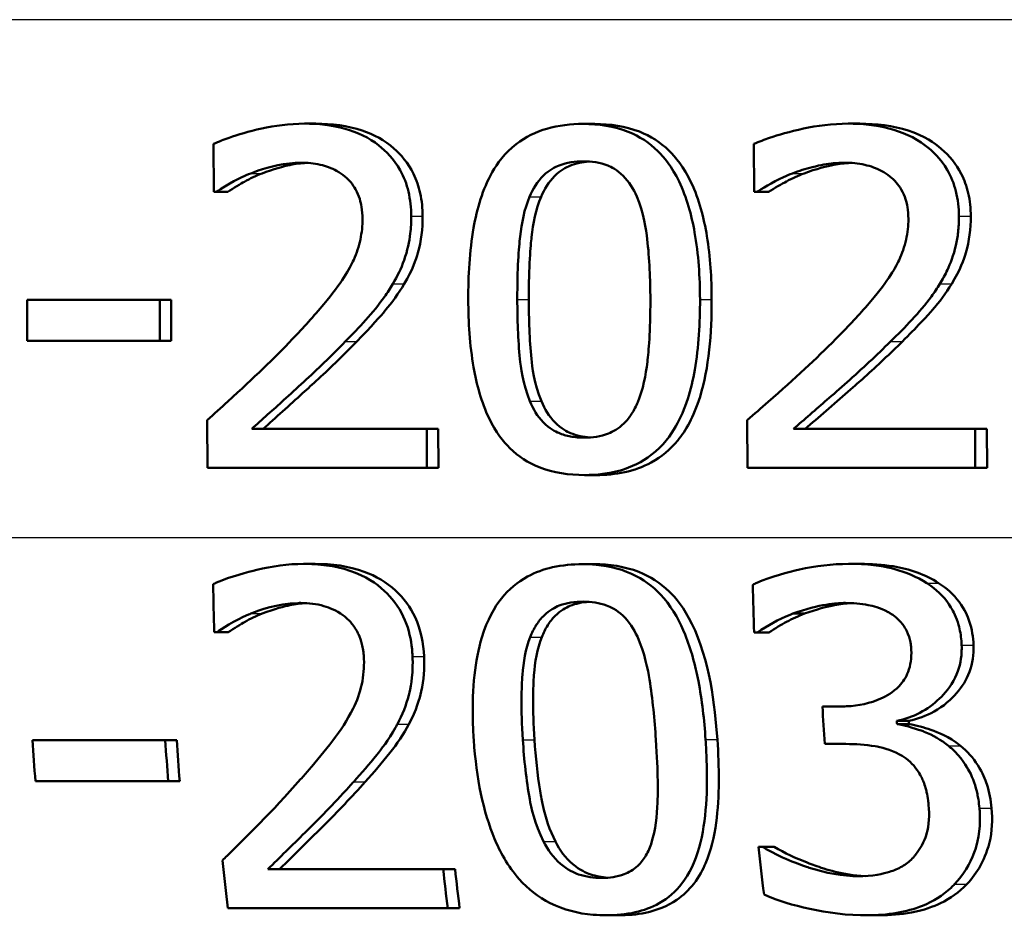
# Model space of a CAD drawing. Header units: millimetres. Extents: x 100 to 2000, y 93 to 2870.
# Tile 14 of 32: x 644.72 to 652.02, y 1529.69 to 1536.33. Entities that reach past the tile are written whole.
import ezdxf

# ---------------------------------------------------------------- set-up
doc = ezdxf.new("R2010")
doc.units = ezdxf.units.MM
doc.header["$LTSCALE"] = 10
doc.layers.add('Visible Edges(ISO)', color=7, linetype='Continuous', lineweight=50)
doc.layers.add('Visible Tangent Edges(ISO)', color=7, linetype='Continuous', lineweight=25)

msp = doc.modelspace()

# ---------------------------------------------------------------- linework, layer by layer
at = {"layer": 'Visible Edges(ISO)'}
for p, q in [((646.8311, 1535.5637), (646.9155, 1535.5637)), ((648.8988, 1535.5617), (648.9845, 1535.5617)), ((650.8636, 1535.5637), (650.9509, 1535.5637)), ((646.1579, 1535.4138), (646.1592, 1535.0572)), ((650.1657, 1535.4138), (650.167, 1535.0572)), ((646.1783, 1535.0572), (646.1592, 1535.0572)), ((646.1783, 1535.0572), (646.2623, 1535.0572)), ((650.1869, 1535.0572), (650.167, 1535.0572)), ((650.1869, 1535.0572), (650.2736, 1535.0572)), ((644.7741, 1534.257), (645.759, 1534.257)), ((644.7741, 1534.257), (644.7752, 1533.9531)), ((645.7601, 1533.9531), (645.759, 1534.257)), ((645.759, 1534.257), (645.8427, 1534.257)), ((645.8427, 1534.257), (645.8438, 1533.9531)), ((645.7601, 1533.9531), (644.7752, 1533.9531)), ((645.7601, 1533.9531), (645.8438, 1533.9531)), ((646.1101, 1533.3655), (646.1114, 1533.011)), ((650.1161, 1533.3655), (650.1175, 1533.011)), ((646.4402, 1533.3007), (647.7391, 1533.3007)), ((647.7402, 1533.011), (647.7391, 1533.3007)), ((647.7391, 1533.3007), (647.8241, 1533.3007)), ((647.8241, 1533.3007), (647.8251, 1533.011)), ((650.4583, 1533.3007), (651.8055, 1533.3007)), ((651.8066, 1533.011), (651.8055, 1533.3007)), ((651.8055, 1533.3007), (651.8936, 1533.3007)), ((651.8936, 1533.3007), (651.8947, 1533.011)), ((647.7402, 1533.011), (646.1114, 1533.011)), ((647.7402, 1533.011), (647.8251, 1533.011)), ((651.8066, 1533.011), (650.1175, 1533.011)), ((651.8066, 1533.011), (651.8947, 1533.011)), ((648.9085, 1532.9583), (648.9943, 1532.9583)), ((646.8256, 1532.2995), (646.91, 1532.2995)), ((648.8932, 1532.2975), (648.979, 1532.2975)), ((650.8668, 1532.2995), (650.9541, 1532.2995)), ((650.4536, 1531.9308), (650.5407, 1531.9308)), ((646.1822, 1531.793), (646.1631, 1531.793)), ((646.1822, 1531.793), (646.2665, 1531.793)), ((650.1887, 1531.791), (650.1666, 1531.791)), ((650.1887, 1531.791), (650.2756, 1531.791)), ((650.6731, 1531.242), (650.795, 1531.242)), ((651.2254, 1531.1366), (651.3139, 1531.1366)), ((651.227, 1531.1123), (651.3155, 1531.1123)), ((644.8141, 1530.9928), (645.7992, 1530.9928)), ((645.7992, 1530.9928), (645.884, 1530.9928)), ((650.8459, 1530.9644), (650.6908, 1530.9644)), ((645.8212, 1530.6889), (644.836, 1530.6889)), ((645.8212, 1530.6889), (645.9065, 1530.6889)), ((650.2002, 1530.2027), (650.2267, 1530.2027)), ((650.2267, 1530.2027), (650.3159, 1530.2027)), ((646.5604, 1530.0366), (647.8605, 1530.0366)), ((647.8605, 1530.0366), (647.9483, 1530.0366)), ((647.8941, 1529.7468), (646.2636, 1529.7468)), ((647.8941, 1529.7468), (647.9827, 1529.7468)), ((649.0703, 1529.6942), (649.1599, 1529.6942)), ((651.0049, 1529.6942), (651.0961, 1529.6942))]:
    msp.add_line(p, q, dxfattribs=at)
for points, knots in [([(646.8311, 1535.5637), (646.6072, 1535.5637), (646.3962, 1535.5012), (646.2352, 1535.4463), (646.1947, 1535.431), (646.1579, 1535.4138)], [-0.05127185, -0.05127185, -0.05127185, -0.05127185, -0.01224463, -0.01224463, 0, 0, 0, 0]), ([(647.6234, 1534.8769), (647.6231, 1534.9385), (647.6169, 1535.0001), (647.5893, 1535.1155), (647.5693, 1535.1684), (647.4953, 1535.3014), (647.4357, 1535.3608), (647.309, 1535.4603), (647.2238, 1535.5004), (647.0349, 1535.5533), (646.9321, 1535.5637), (646.8311, 1535.5637)], [-0.1034251, -0.1034251, -0.1034251, -0.1034251, -0.090608, -0.090608, -0.0787607, -0.0787607, -0.0589395, -0.0589395, -0.0304035, -0.0304035, 0, 0, 0, 0]), ([(646.9155, 1535.5637), (647.0318, 1535.5637), (647.1505, 1535.55), (647.3472, 1535.483), (647.4263, 1535.4398), (647.5469, 1535.3341), (647.6003, 1535.273), (647.6629, 1535.1457), (647.6793, 1535.0975), (647.7026, 1534.9916), (647.708, 1534.9342), (647.7082, 1534.8769)], [0, 0, 0, 0, 0.0349888, 0.0349888, 0.0624136, 0.0624136, 0.0830924, 0.0830924, 0.0947598, 0.0947598, 0.107839, 0.107839, 0.107839, 0.107839]), ([(648.8988, 1535.5617), (648.8079, 1535.5617), (648.7165, 1535.5517), (648.5468, 1535.5023), (648.4706, 1535.4652), (648.316, 1535.3458), (648.2606, 1535.2681), (648.1527, 1535.079), (648.111, 1534.9316), (648.0555, 1534.6186), (648.0458, 1534.4335), (648.0464, 1534.259)], [-0.1533658, -0.1533658, -0.1533658, -0.1533658, -0.1349126, -0.1349126, -0.117459, -0.117459, -0.0952159, -0.0952159, -0.0523708, -0.0523708, 0, 0, 0, 0]), ([(649.7653, 1534.261), (649.7647, 1534.4248), (649.7541, 1534.5957), (649.7026, 1534.8855), (649.6667, 1535.0165), (649.5566, 1535.2449), (649.4988, 1535.3147), (649.3893, 1535.4225), (649.3161, 1535.4698), (649.1275, 1535.5455), (649.0129, 1535.5617), (648.8988, 1535.5617)], [-0.1267582, -0.1267582, -0.1267582, -0.1267582, -0.1008969, -0.1008969, -0.0803252, -0.0803252, -0.0609455, -0.0609455, -0.0342693, -0.0342693, 0, 0, 0, 0]), ([(648.9845, 1535.5617), (649.0973, 1535.5617), (649.2104, 1535.5459), (649.398, 1535.4721), (649.4715, 1535.4254), (649.5836, 1535.3168), (649.6447, 1535.2436), (649.7586, 1535.0021), (649.7944, 1534.864), (649.8416, 1534.5764), (649.8511, 1534.4158), (649.8517, 1534.261)], [0, 0, 0, 0, 0.0338468, 0.0338468, 0.0604584, 0.0604584, 0.0806621, 0.0806621, 0.1018296, 0.1018296, 0.1258601, 0.1258601, 0.1258601, 0.1258601]), ([(650.8636, 1535.5637), (650.6293, 1535.5637), (650.4087, 1535.5002), (650.243, 1535.4453), (650.2026, 1535.4304), (650.1657, 1535.4138)], [-0.05247142, -0.05247142, -0.05247142, -0.05247142, -0.0121494, -0.0121494, 0, 0, 0, 0]), ([(651.6854, 1534.8769), (651.6852, 1534.9393), (651.6786, 1535.0016), (651.6492, 1535.1183), (651.6279, 1535.1717), (651.5503, 1535.3041), (651.4886, 1535.3627), (651.355, 1535.4631), (651.2639, 1535.5033), (651.0685, 1535.5539), (650.9652, 1535.5637), (650.8636, 1535.5637)], [-0.1058257, -0.1058257, -0.1058257, -0.1058257, -0.092733, -0.092733, -0.0805766, -0.0805766, -0.0605252, -0.0605252, -0.0304683, -0.0304683, 0, 0, 0, 0]), ([(650.9509, 1535.5637), (651.0715, 1535.5637), (651.1948, 1535.55), (651.4289, 1535.4731), (651.5063, 1535.4187), (651.6158, 1535.3253), (651.6657, 1535.2641), (651.7259, 1535.147), (651.743, 1535.0988), (651.7675, 1534.9924), (651.7732, 1534.9347), (651.7734, 1534.8769)], [0, 0, 0, 0, 0.0361779, 0.0361779, 0.0738718, 0.0738718, 0.121377, 0.121377, 0.1518091, 0.1518091, 0.1860228, 0.1860228, 0.1860228, 0.1860228]), ([(646.4332, 1535.195), (646.4955, 1535.2195), (646.6025, 1535.2569), (646.7496, 1535.2724), (646.778, 1535.274), (646.8065, 1535.274)], [-0.04450841, -0.04450841, -0.04450841, -0.04450841, -0.00856936, -0.00856936, 0, 0, 0, 0]), ([(646.8478, 1535.2728), (646.8063, 1535.2706), (646.7651, 1535.2652), (646.6768, 1535.2472), (646.6016, 1535.2282), (646.5174, 1535.195)], [0.00432656, 0.00432656, 0.00432656, 0.00432656, 0.01687759, 0.01687759, 0.03143025, 0.03143025, 0.03143025, 0.03143025]), ([(646.8065, 1535.274), (646.8543, 1535.274), (646.9022, 1535.2695), (646.991, 1535.249), (647.032, 1535.2342), (647.0914, 1535.2014), (647.1114, 1535.1879), (647.1302, 1535.1727)], [-0.03486646, -0.03486646, -0.03486646, -0.03486646, -0.02038596, -0.02038596, -0.00727084, -0.00727084, 0, 0, 0, 0]), ([(648.5007, 1535.0207), (648.5255, 1535.0792), (648.5589, 1535.1341), (648.6471, 1535.22), (648.6893, 1535.2415), (648.7773, 1535.276), (648.839, 1535.2841), (648.8998, 1535.2841)], [-0.03913852, -0.03913852, -0.03913852, -0.03913852, -0.02834966, -0.02834966, -0.01824503, -0.01824503, 0, 0, 0, 0]), ([(648.9426, 1535.2827), (648.894, 1535.2794), (648.8457, 1535.2701), (648.7711, 1535.2394), (648.7288, 1535.2174), (648.6425, 1535.1308), (648.6102, 1535.0774), (648.5861, 1535.0207)], [0.00428446, 0.00428446, 0.00428446, 0.00428446, 0.01885432, 0.01885432, 0.0284816, 0.0284816, 0.03826227, 0.03826227, 0.03826227, 0.03826227]), ([(648.8998, 1535.2841), (648.9611, 1535.2841), (649.0236, 1535.2759), (649.1067, 1535.2424), (649.1501, 1535.2214), (649.2389, 1535.1338), (649.2714, 1535.0812), (649.2958, 1535.0248)], [-0.07859924, -0.07859924, -0.07859924, -0.07859924, -0.03741751, -0.03741751, -0.01842302, -0.01842302, 0, 0, 0, 0]), ([(650.4511, 1535.195), (650.4992, 1535.2133), (650.5483, 1535.2287), (650.6631, 1535.258), (650.7115, 1535.2657), (650.7811, 1535.2725), (650.8096, 1535.274), (650.8381, 1535.274)], [-0.03049199, -0.03049199, -0.03049199, -0.03049199, -0.02097219, -0.02097219, -0.00856402, -0.00856402, 0, 0, 0, 0]), ([(650.8809, 1535.2728), (650.8399, 1535.2707), (650.7992, 1535.2657), (650.7078, 1535.2483), (650.6268, 1535.2287), (650.5381, 1535.195)], [0.00446138, 0.00446138, 0.00446138, 0.00446138, 0.01680627, 0.01680627, 0.03238192, 0.03238192, 0.03238192, 0.03238192]), ([(650.8381, 1535.274), (650.8881, 1535.274), (650.9383, 1535.2694), (651.0311, 1535.2486), (651.0739, 1535.2335), (651.1349, 1535.2005), (651.155, 1535.1875), (651.1738, 1535.1727)], [-0.03591287, -0.03591287, -0.03591287, -0.03591287, -0.02081583, -0.02081583, -0.00719289, -0.00719289, 0, 0, 0, 0]), ([(646.1783, 1535.0572), (646.2075, 1535.0767), (646.2846, 1535.1281), (646.3888, 1535.1771), (646.4108, 1535.1864), (646.4332, 1535.195)], [-0.03463218, -0.03463218, -0.03463218, -0.03463218, -0.00722311, -0.00722311, 0, 0, 0, 0]), ([(646.5174, 1535.195), (646.4723, 1535.1778), (646.4287, 1535.1573), (646.36, 1535.1184), (646.3042, 1535.0852), (646.2623, 1535.0572)], [0, 0, 0, 0, 0.01452589, 0.01452589, 0.02376151, 0.02376151, 0.02376151, 0.02376151]), ([(647.1302, 1535.1727), (647.163, 1535.146), (647.1895, 1535.114), (647.2382, 1535.0273), (647.2496, 1534.9798), (647.2599, 1534.9185), (647.2621, 1534.8885), (647.2622, 1534.8587)], [-0.02578896, -0.02578896, -0.02578896, -0.02578896, -0.01862836, -0.01862836, -0.00896227, -0.00896227, 0, 0, 0, 0]), ([(650.1869, 1535.0572), (650.2174, 1535.0769), (650.2983, 1535.1289), (650.4065, 1535.1777), (650.4286, 1535.1867), (650.4511, 1535.195)], [-0.03560935, -0.03560935, -0.03560935, -0.03560935, -0.00718593, -0.00718593, 0, 0, 0, 0]), ([(650.5381, 1535.195), (650.4929, 1535.1784), (650.4492, 1535.1587), (650.374, 1535.1181), (650.3155, 1535.0842), (650.2736, 1535.0572)], [0, 0, 0, 0, 0.01442126, 0.01442126, 0.02563672, 0.02563672, 0.02563672, 0.02563672]), ([(651.1738, 1535.1727), (651.208, 1535.1459), (651.2358, 1535.1135), (651.2864, 1535.0261), (651.2981, 1534.9783), (651.3085, 1534.9166), (651.3107, 1534.8876), (651.3108, 1534.8587)], [-0.02638412, -0.02638412, -0.02638412, -0.02638412, -0.01877665, -0.01877665, -0.00867799, -0.00867799, 0, 0, 0, 0]), ([(649.2958, 1535.0248), (649.3472, 1534.9057), (649.3657, 1534.7736), (649.3907, 1534.5634), (649.3965, 1534.406), (649.3971, 1534.261)], [-0.06334667, -0.06334667, -0.06334667, -0.06334667, -0.04349981, -0.04349981, 0, 0, 0, 0]), ([(648.4102, 1534.259), (648.4093, 1534.4904), (648.4215, 1534.6423), (648.4421, 1534.8247), (648.4624, 1534.93), (648.5007, 1535.0207)], [-0.05522621, -0.05522621, -0.05522621, -0.05522621, -0.02955044, -0.02955044, 0, 0, 0, 0]), ([(648.5861, 1535.0207), (648.5473, 1534.9287), (648.5269, 1534.8217), (648.5093, 1534.6622), (648.4947, 1534.5105), (648.4956, 1534.259)], [0, 0, 0, 0, 0.0299635, 0.0299635, 0.0482809, 0.0482809, 0.0482809, 0.0482809]), ([(647.2622, 1534.8587), (647.2624, 1534.8069), (647.2571, 1534.7557), (647.2351, 1534.6535), (647.2185, 1534.6035), (647.1652, 1534.4835), (647.11, 1534.3868), (646.9025, 1534.1379), (646.821, 1534.049), (646.7429, 1533.9673)], [-0.1814378, -0.1814378, -0.1814378, -0.1814378, -0.1397601, -0.1397601, -0.0972027, -0.0972027, -0.0339781, -0.0339781, 0, 0, 0, 0]), ([(647.4875, 1534.3765), (647.5211, 1534.4317), (647.5485, 1534.49), (647.5962, 1534.6243), (647.6095, 1534.6886), (647.6214, 1534.7916), (647.6235, 1534.8343), (647.6234, 1534.8769)], [-0.04632189, -0.04632189, -0.04632189, -0.04632189, -0.03109662, -0.03109662, -0.01278678, -0.01278678, 0, 0, 0, 0]), ([(647.7082, 1534.8769), (647.7086, 1534.7855), (647.6984, 1534.694), (647.6596, 1534.5607), (647.6319, 1534.4743), (647.5723, 1534.3765)], [0, 0, 0, 0, 0.02741739, 0.02741739, 0.04163609, 0.04163609, 0.04163609, 0.04163609]), ([(651.3108, 1534.8587), (651.311, 1534.8064), (651.3053, 1534.7547), (651.2821, 1534.6514), (651.2645, 1534.601), (651.2087, 1534.4812), (651.1507, 1534.3833), (650.9328, 1534.1328), (650.8509, 1534.0467), (650.7722, 1533.9673)], [-0.1883161, -0.1883161, -0.1883161, -0.1883161, -0.1444186, -0.1444186, -0.0994443, -0.0994443, -0.0335419, -0.0335419, 0, 0, 0, 0]), ([(651.5445, 1534.3765), (651.5654, 1534.4097), (651.5841, 1534.4441), (651.6216, 1534.5248), (651.6464, 1534.587), (651.6705, 1534.6933), (651.6759, 1534.7266), (651.6815, 1534.7778), (651.6829, 1534.7955), (651.685, 1534.8344), (651.6855, 1534.8556), (651.6854, 1534.8769)], [-0.06223592, -0.06223592, -0.06223592, -0.06223592, -0.04438898, -0.04438898, -0.02181994, -0.02181994, -0.01168873, -0.01168873, -0.00637489, -0.00637489, 0, 0, 0, 0]), ([(651.7734, 1534.8769), (651.7738, 1534.7855), (651.7632, 1534.6941), (651.723, 1534.561), (651.6942, 1534.4744), (651.6323, 1534.3765)], [0, 0, 0, 0, 0.02741822, 0.02741822, 0.04172249, 0.04172249, 0.04172249, 0.04172249]), ([(647.1347, 1533.949), (647.2377, 1534.0528), (647.3394, 1534.1595), (647.4466, 1534.3104), (647.4678, 1534.343), (647.4875, 1534.3765)], [-0.05558994, -0.05558994, -0.05558994, -0.05558994, -0.01165738, -0.01165738, 0, 0, 0, 0]), ([(647.5723, 1534.3765), (647.5307, 1534.3056), (647.4819, 1534.2387), (647.4021, 1534.1443), (647.3268, 1534.0573), (647.2192, 1533.949)], [0, 0, 0, 0, 0.02468598, 0.02468598, 0.03712968, 0.03712968, 0.03712968, 0.03712968]), ([(651.1785, 1533.949), (651.2861, 1534.0536), (651.3925, 1534.1611), (651.5036, 1534.3127), (651.5248, 1534.3441), (651.5445, 1534.3765)], [-0.05637346, -0.05637346, -0.05637346, -0.05637346, -0.01136091, -0.01136091, 0, 0, 0, 0]), ([(651.6323, 1534.3765), (651.59, 1534.3071), (651.5407, 1534.2416), (651.4489, 1534.1362), (651.3705, 1534.0504), (651.266, 1533.949)], [0, 0, 0, 0, 0.02438599, 0.02438599, 0.04194053, 0.04194053, 0.04194053, 0.04194053]), ([(648.0464, 1534.259), (648.047, 1534.0938), (648.0574, 1533.9207), (648.1085, 1533.6294), (648.144, 1533.4975), (648.2512, 1533.2747), (648.3067, 1533.2056), (648.4182, 1533.0961), (648.4908, 1533.0495), (648.6789, 1532.9743), (648.794, 1532.9583), (648.9085, 1532.9583)], [-0.1331004, -0.1331004, -0.1331004, -0.1331004, -0.1040849, -0.1040849, -0.0812126, -0.0812126, -0.0607627, -0.0607627, -0.0343628, -0.0343628, 0, 0, 0, 0]), ([(648.5041, 1533.5053), (648.4497, 1533.637), (648.4349, 1533.7639), (648.415, 1533.9587), (648.4107, 1534.1198), (648.4102, 1534.259)], [-0.05841362, -0.05841362, -0.05841362, -0.05841362, -0.0417702, -0.0417702, 0, 0, 0, 0]), ([(648.4956, 1534.259), (648.4961, 1534.1201), (648.5003, 1533.9597), (648.5202, 1533.7641), (648.5351, 1533.6371), (648.5896, 1533.5053)], [0, 0, 0, 0, 0.04165658, 0.04165658, 0.0586475, 0.0586475, 0.0586475, 0.0586475]), ([(648.9085, 1532.9583), (648.9982, 1532.9583), (649.0885, 1532.9683), (649.2581, 1533.0173), (649.3352, 1533.0546), (649.4929, 1533.176), (649.5495, 1533.256), (649.6585, 1533.446), (649.7009, 1533.5951), (649.7563, 1533.9077), (649.766, 1534.0891), (649.7653, 1534.261)], [-0.1516956, -0.1516956, -0.1516956, -0.1516956, -0.1340973, -0.1340973, -0.1170688, -0.1170688, -0.0950918, -0.0950918, -0.0515646, -0.0515646, 0, 0, 0, 0]), ([(649.8517, 1534.261), (649.8527, 1534.0084), (649.8313, 1533.7534), (649.7184, 1533.3867), (649.6584, 1533.2858), (649.5454, 1533.1478), (649.48, 1533.0929), (649.3419, 1533.0178), (649.2759, 1532.9946), (649.1374, 1532.9646), (649.0657, 1532.9583), (648.9943, 1532.9583)], [0, 0, 0, 0, 0.0758009, 0.0758009, 0.1296938, 0.1296938, 0.180986, 0.180986, 0.2224424, 0.2224424, 0.2645895, 0.2645895, 0.2645895, 0.2645895]), ([(649.3971, 1534.261), (649.398, 1534.0184), (649.3842, 1533.8745), (649.3634, 1533.6997), (649.3424, 1533.5913), (649.3037, 1533.4993)], [-0.05300859, -0.05300859, -0.05300859, -0.05300859, -0.02996858, -0.02996858, 0, 0, 0, 0]), ([(646.7429, 1533.9673), (646.6021, 1533.8198), (646.46, 1533.6839), (646.2127, 1533.458), (646.1615, 1533.4116), (646.1101, 1533.3655)], [-0.1007379, -0.1007379, -0.1007379, -0.1007379, -0.020752, -0.020752, 0, 0, 0, 0]), ([(646.4402, 1533.3007), (646.5152, 1533.3672), (646.6007, 1533.4442), (646.7736, 1533.6005), (646.8771, 1533.6944), (647.0306, 1533.8433), (647.0832, 1533.8958), (647.1347, 1533.949)], [-0.09766217, -0.09766217, -0.09766217, -0.09766217, -0.06425068, -0.06425068, -0.02225568, -0.02225568, 0, 0, 0, 0]), ([(647.2192, 1533.949), (647.1273, 1533.8541), (647.0314, 1533.761), (646.8933, 1533.6327), (646.8558, 1533.5986), (646.7224, 1533.4779), (646.6156, 1533.3816), (646.5243, 1533.3007)], [0, 0, 0, 0, 0.03970929, 0.03970929, 0.05666606, 0.05666606, 0.09974612, 0.09974612, 0.09974612, 0.09974612]), ([(650.7722, 1533.9673), (650.624, 1533.8176), (650.4732, 1533.6789), (650.2192, 1533.4552), (650.1677, 1533.4102), (650.1161, 1533.3655)], [-0.1015489, -0.1015489, -0.1015489, -0.1015489, -0.0204715, -0.0204715, 0, 0, 0, 0]), ([(650.4583, 1533.3007), (650.5369, 1533.3679), (650.6263, 1533.4456), (650.7945, 1533.5922), (650.9124, 1533.6953), (651.0743, 1533.8469), (651.1269, 1533.8976), (651.1785, 1533.949)], [-0.1077634, -0.1077634, -0.1077634, -0.1077634, -0.0665303, -0.0665303, -0.0218517, -0.0218517, 0, 0, 0, 0]), ([(651.266, 1533.949), (651.175, 1533.8584), (651.0804, 1533.7696), (650.942, 1533.6451), (650.9209, 1533.6265), (650.7573, 1533.4837), (650.643, 1533.3843), (650.5452, 1533.3007)], [0, 0, 0, 0, 0.03853397, 0.03853397, 0.05584149, 0.05584149, 0.08611001, 0.08611001, 0.08611001, 0.08611001]), ([(648.9075, 1533.2359), (648.8732, 1533.2359), (648.8386, 1533.2384), (648.7748, 1533.2499), (648.7452, 1533.2582), (648.6941, 1533.28), (648.6493, 1533.302), (648.5593, 1533.3943), (648.5275, 1533.4478), (648.5041, 1533.5053)], [-0.09092084, -0.09092084, -0.09092084, -0.09092084, -0.06332503, -0.06332503, -0.03867846, -0.03867846, -0.0186283, -0.0186283, 0, 0, 0, 0]), ([(648.5896, 1533.5053), (648.6131, 1533.4475), (648.6451, 1533.3938), (648.7355, 1533.3015), (648.7805, 1533.2796), (648.8498, 1533.2503), (648.8997, 1533.2407), (648.9498, 1533.2373)], [0, 0, 0, 0, 0.01872804, 0.01872804, 0.03876138, 0.03876138, 0.07834967, 0.07834967, 0.07834967, 0.07834967]), ([(649.3037, 1533.4993), (649.2912, 1533.4688), (649.2762, 1533.4393), (649.2418, 1533.3863), (649.223, 1533.3628), (649.1597, 1533.301), (649.1177, 1533.2792), (649.0292, 1533.2441), (648.968, 1533.2359), (648.9075, 1533.2359)], [-0.03977992, -0.03977992, -0.03977992, -0.03977992, -0.0339202, -0.0339202, -0.02854649, -0.02854649, -0.01817675, -0.01817675, 0, 0, 0, 0]), ([(646.8256, 1532.2995), (646.7084, 1532.2995), (646.5914, 1532.2829), (646.417, 1532.2406), (646.2838, 1532.206), (646.1709, 1532.1573), (646.1625, 1532.1535), (646.1541, 1532.1496)], [-0.1012861, -0.1012861, -0.1012861, -0.1012861, -0.0370418, -0.0370418, -0.0027812, -0.0027812, 0, 0, 0, 0]), ([(647.6332, 1531.6127), (647.6328, 1531.6221), (647.6323, 1531.6315), (647.6266, 1531.7132), (647.6133, 1531.7846), (647.5602, 1531.9304), (647.5187, 1531.9998), (647.4158, 1532.1127), (647.348, 1532.1707), (647.1433, 1532.2667), (647.0254, 1532.2901), (646.8804, 1532.2988), (646.853, 1532.2995), (646.8256, 1532.2995)], [-0.1518637, -0.1518637, -0.1518637, -0.1518637, -0.1475148, -0.1475148, -0.1140475, -0.1140475, -0.076067, -0.076067, -0.0437171, -0.0437171, -0.0082261, -0.0082261, 0, 0, 0, 0]), ([(646.91, 1532.2995), (647.0333, 1532.2995), (647.1591, 1532.2841), (647.3617, 1532.2096), (647.4398, 1532.1638), (647.5691, 1532.0447), (647.6176, 1531.9791), (647.695, 1531.8121), (647.7143, 1531.7131), (647.7185, 1531.6127)], [0, 0, 0, 0, 0.03708, 0.03708, 0.0647443, 0.0647443, 0.089631, 0.089631, 0.1198113, 0.1198113, 0.1198113, 0.1198113]), ([(648.8932, 1532.2975), (648.819, 1532.2975), (648.7442, 1532.2908), (648.6067, 1532.2597), (648.544, 1532.2373), (648.4104, 1532.1645), (648.3465, 1532.1104), (648.2418, 1531.9797), (648.1881, 1531.8886), (648.0964, 1531.5845), (648.075, 1531.3791), (648.0815, 1531.0948), (648.0838, 1531.0447), (648.0872, 1530.9948)], [-0.3004129, -0.3004129, -0.3004129, -0.3004129, -0.2489104, -0.2489104, -0.2025513, -0.2025513, -0.1433017, -0.1433017, -0.0861745, -0.0861745, -0.0151673, -0.0151673, 0, 0, 0, 0]), ([(649.8065, 1530.9968), (649.7968, 1531.1404), (649.7805, 1531.2883), (649.7307, 1531.5466), (649.6994, 1531.6654), (649.6189, 1531.8638), (649.5698, 1531.9598), (649.4395, 1532.1131), (649.3713, 1532.1684), (649.1991, 1532.258), (649.098, 1532.2835), (648.9605, 1532.2961), (648.9268, 1532.2975), (648.8932, 1532.2975)], [-0.1948832, -0.1948832, -0.1948832, -0.1948832, -0.143733, -0.143733, -0.1017855, -0.1017855, -0.068282, -0.068282, -0.0414439, -0.0414439, -0.0100897, -0.0100897, 0, 0, 0, 0]), ([(648.979, 1532.2975), (649.0923, 1532.2975), (649.2059, 1532.2815), (649.3961, 1532.2066), (649.4712, 1532.1586), (649.5855, 1532.0479), (649.6472, 1531.9742), (649.8357, 1531.5909), (649.8764, 1531.2506), (649.894, 1530.9968)], [0, 0, 0, 0, 0.0340202, 0.0340202, 0.0612848, 0.0612848, 0.0817302, 0.0817302, 0.1274853, 0.1274853, 0.1274853, 0.1274853]), ([(650.8668, 1532.2995), (650.7447, 1532.2995), (650.6226, 1532.2838), (650.4209, 1532.2392), (650.2924, 1532.2067), (650.177, 1532.1551), (650.1671, 1532.1504), (650.1574, 1532.1455)], [-0.08801735, -0.08801735, -0.08801735, -0.08801735, -0.03791609, -0.03791609, -0.00326889, -0.00326889, 0, 0, 0, 0]), ([(651.4471, 1532.1577), (651.3734, 1532.2044), (651.2939, 1532.2382), (651.149, 1532.2769), (651.0542, 1532.2957), (650.8967, 1532.2994), (650.8818, 1532.2995), (650.8668, 1532.2995)], [-0.106868, -0.106868, -0.106868, -0.106868, -0.0472693, -0.0472693, -0.0044777, -0.0044777, 0, 0, 0, 0]), ([(650.9541, 1532.2995), (651.0347, 1532.2995), (651.1175, 1532.2947), (651.2588, 1532.2719), (651.3174, 1532.2573), (651.4313, 1532.2156), (651.4846, 1532.1896), (651.5349, 1532.1577)], [0, 0, 0, 0, 0.02416393, 0.02416393, 0.04293737, 0.04293737, 0.06105215, 0.06105215, 0.06105215, 0.06105215]), ([(651.7057, 1531.6958), (651.7053, 1531.7067), (651.7046, 1531.7176), (651.7005, 1531.7686), (651.6938, 1531.8086), (651.6669, 1531.9048), (651.6452, 1531.9471), (651.5879, 1532.0408), (651.5368, 1532.0937), (651.4668, 1532.1446), (651.457, 1532.1513), (651.4471, 1532.1577)], [-0.04569538, -0.04569538, -0.04569538, -0.04569538, -0.04375634, -0.04375634, -0.03657083, -0.03657083, -0.0259822, -0.0259822, -0.0035504, -0.0035504, 0, 0, 0, 0]), ([(651.5349, 1532.1577), (651.5937, 1532.1197), (651.6455, 1532.0735), (651.7289, 1531.9621), (651.7505, 1531.9105), (651.7821, 1531.8173), (651.7916, 1531.7567), (651.794, 1531.6958)], [0, 0, 0, 0, 0.0210101, 0.0210101, 0.04182846, 0.04182846, 0.07585134, 0.07585134, 0.07585134, 0.07585134]), ([(646.4336, 1531.9308), (646.4966, 1531.9559), (646.6284, 1532.0054), (646.7908, 1532.0097), (646.798, 1532.0098), (646.8051, 1532.0098)], [-0.04889074, -0.04889074, -0.04889074, -0.04889074, -0.00214249, -0.00214249, 0, 0, 0, 0]), ([(646.8465, 1532.0086), (646.8051, 1532.0064), (646.7641, 1532.001), (646.6877, 1531.9854), (646.609, 1531.9671), (646.5179, 1531.9308)], [0.00433153, 0.00433153, 0.00433153, 0.00433153, 0.01683465, 0.01683465, 0.02783933, 0.02783933, 0.02783933, 0.02783933]), ([(646.8051, 1532.0098), (646.8628, 1532.0098), (646.9205, 1532.0033), (647.0178, 1531.9753), (647.0674, 1531.9553), (647.1213, 1531.9161), (647.1262, 1531.9124), (647.131, 1531.9085)], [-0.04411118, -0.04411118, -0.04411118, -0.04411118, -0.0199958, -0.0199958, -0.00185118, -0.00185118, 0, 0, 0, 0]), ([(648.5057, 1531.7566), (648.518, 1531.7879), (648.533, 1531.8184), (648.5678, 1531.8727), (648.5869, 1531.8967), (648.6496, 1531.9573), (648.6901, 1531.9781), (648.7771, 1532.0121), (648.8382, 1532.0199), (648.8981, 1532.0199)], [-0.03954601, -0.03954601, -0.03954601, -0.03954601, -0.03353125, -0.03353125, -0.02804277, -0.02804277, -0.01799662, -0.01799662, 0, 0, 0, 0]), ([(648.9411, 1532.0185), (648.893, 1532.0153), (648.8452, 1532.006), (648.7717, 1531.9758), (648.7309, 1531.9545), (648.6692, 1531.8926), (648.6512, 1531.8694), (648.6179, 1531.8168), (648.6034, 1531.7871), (648.5914, 1531.7566)], [0.00428584, 0.00428584, 0.00428584, 0.00428584, 0.01868056, 0.01868056, 0.02813225, 0.02813225, 0.03292523, 0.03292523, 0.03827827, 0.03827827, 0.03827827, 0.03827827]), ([(648.8981, 1532.0199), (648.9573, 1532.0199), (649.0174, 1532.0123), (649.1024, 1531.9802), (649.1465, 1531.9593), (649.239, 1531.8721), (649.274, 1531.8183), (649.3007, 1531.7606)], [-0.07374399, -0.07374399, -0.07374399, -0.07374399, -0.03812882, -0.03812882, -0.01911236, -0.01911236, 0, 0, 0, 0]), ([(650.4536, 1531.9308), (650.6522, 1532.0035), (650.7907, 1532.0087), (650.8271, 1532.0097), (650.8352, 1532.0098), (650.8433, 1532.0098)], [-0.01093385, -0.01093385, -0.01093385, -0.01093385, -0.00242905, -0.00242905, 0, 0, 0, 0]), ([(650.8885, 1532.0088), (650.8467, 1532.0068), (650.8051, 1532.0019), (650.7092, 1531.9836), (650.6285, 1531.9629), (650.5407, 1531.9308)], [0.00422297, 0.00422297, 0.00422297, 0.00422297, 0.01683468, 0.01683468, 0.0335202, 0.0335202, 0.0335202, 0.0335202]), ([(650.8433, 1532.0098), (650.9002, 1532.0098), (650.9571, 1532.0052), (651.0459, 1531.9884), (651.1007, 1531.9759), (651.1669, 1531.9397), (651.1727, 1531.9363), (651.1784, 1531.9328)], [-0.05775637, -0.05775637, -0.05775637, -0.05775637, -0.02265302, -0.02265302, -0.00201425, -0.00201425, 0, 0, 0, 0]), ([(646.1822, 1531.793), (646.2147, 1531.8152), (646.3097, 1531.8806), (646.4225, 1531.9265), (646.428, 1531.9287), (646.4336, 1531.9308)], [-0.03673159, -0.03673159, -0.03673159, -0.03673159, -0.00179141, -0.00179141, 0, 0, 0, 0]), ([(646.5179, 1531.9308), (646.4728, 1531.9135), (646.4293, 1531.8928), (646.3627, 1531.8543), (646.3081, 1531.8214), (646.2665, 1531.793)], [0, 0, 0, 0, 0.01456406, 0.01456406, 0.02321608, 0.02321608, 0.02321608, 0.02321608]), ([(647.131, 1531.9085), (647.1523, 1531.8915), (647.1713, 1531.8722), (647.2091, 1531.8234), (647.223, 1531.797), (647.2428, 1531.7545), (647.2514, 1531.7296), (647.2612, 1531.6899), (647.2641, 1531.6755), (647.2677, 1531.652), (647.2689, 1531.6429), (647.2712, 1531.6207), (647.2722, 1531.6076), (647.2727, 1531.5945)], [-0.03005467, -0.03005467, -0.03005467, -0.03005467, -0.02517272, -0.02517272, -0.01902846, -0.01902846, -0.01111109, -0.01111109, -0.00671709, -0.00671709, -0.00394937, -0.00394937, 0, 0, 0, 0]), ([(650.1887, 1531.791), (650.266, 1531.8415), (650.3473, 1531.8874), (650.4397, 1531.9253), (650.4466, 1531.9281), (650.4536, 1531.9308)], [-0.02998523, -0.02998523, -0.02998523, -0.02998523, -0.0022392, -0.0022392, 0, 0, 0, 0]), ([(650.5407, 1531.9308), (650.4956, 1531.913), (650.4495, 1531.8926), (650.3724, 1531.8511), (650.32, 1531.82), (650.2756, 1531.791)], [0, 0, 0, 0, 0.01455149, 0.01455149, 0.02625758, 0.02625758, 0.02625758, 0.02625758]), ([(651.1784, 1531.9328), (651.1839, 1531.9294), (651.1894, 1531.9258), (651.2314, 1531.8963), (651.2613, 1531.864), (651.2924, 1531.8147), (651.3055, 1531.7926), (651.32, 1531.7466), (651.3232, 1531.7335), (651.3273, 1531.712), (651.3286, 1531.7036), (651.3309, 1531.684), (651.3318, 1531.6727), (651.3322, 1531.6613)], [-0.06018099, -0.06018099, -0.06018099, -0.06018099, -0.05514115, -0.05514115, -0.02046915, -0.02046915, -0.01001795, -0.01001795, -0.00595336, -0.00595336, -0.00341176, -0.00341176, 0, 0, 0, 0]), ([(648.4511, 1530.9948), (648.4354, 1531.2276), (648.4414, 1531.3923), (648.4553, 1531.5697), (648.4716, 1531.6694), (648.5057, 1531.7566)], [-0.05370416, -0.05370416, -0.05370416, -0.05370416, -0.02819331, -0.02819331, 0, 0, 0, 0]), ([(648.5914, 1531.7566), (648.5573, 1531.6691), (648.541, 1531.5692), (648.5275, 1531.3927), (648.5216, 1531.2282), (648.5376, 1530.9948)], [0, 0, 0, 0, 0.02827254, 0.02827254, 0.0534034, 0.0534034, 0.0534034, 0.0534034]), ([(649.3007, 1531.7606), (649.3557, 1531.6417), (649.3797, 1531.5088), (649.414, 1531.2994), (649.4282, 1531.1437), (649.4381, 1530.9968)], [-0.0649151, -0.0649151, -0.0649151, -0.0649151, -0.04468812, -0.04468812, 0, 0, 0, 0]), ([(651.2254, 1531.1366), (651.2853, 1531.1484), (651.3426, 1531.1677), (651.4503, 1531.2237), (651.4985, 1531.259), (651.5775, 1531.3357), (651.6239, 1531.3875), (651.6866, 1531.5175), (651.702, 1531.5799), (651.7063, 1531.6622), (651.7063, 1531.679), (651.7057, 1531.6958)], [-0.106255, -0.106255, -0.106255, -0.106255, -0.077266, -0.077266, -0.0485344, -0.0485344, -0.0248042, -0.0248042, -0.0050653, -0.0050653, 0, 0, 0, 0]), ([(651.794, 1531.6958), (651.7966, 1531.6281), (651.7875, 1531.562), (651.742, 1531.4403), (651.7093, 1531.388), (651.6287, 1531.2956), (651.5733, 1531.2447), (651.4425, 1531.1716), (651.3798, 1531.1495), (651.3139, 1531.1366)], [0, 0, 0, 0, 0.02040585, 0.02040585, 0.03915844, 0.03915844, 0.05731294, 0.05731294, 0.07202923, 0.07202923, 0.07202923, 0.07202923]), ([(647.2727, 1531.5945), (647.2753, 1531.5315), (647.2699, 1531.4692), (647.2426, 1531.3447), (647.2207, 1531.2843), (647.1088, 1531.0583), (646.9845, 1530.9132), (646.8433, 1530.7486), (646.8234, 1530.7257), (646.8034, 1530.7031)], [-0.1047511, -0.1047511, -0.1047511, -0.1047511, -0.0857376, -0.0857376, -0.0661912, -0.0661912, -0.009226, -0.009226, 0, 0, 0, 0]), ([(647.521, 1531.1123), (647.5583, 1531.1801), (647.5861, 1531.252), (647.6178, 1531.3744), (647.6357, 1531.4568), (647.634, 1531.5904), (647.6337, 1531.6015), (647.6332, 1531.6127)], [-0.09902744, -0.09902744, -0.09902744, -0.09902744, -0.04026937, -0.04026937, -0.00337103, -0.00337103, 0, 0, 0, 0]), ([(647.7185, 1531.6127), (647.7221, 1531.5255), (647.7166, 1531.4376), (647.6861, 1531.3032), (647.6619, 1531.2128), (647.6067, 1531.1123)], [0, 0, 0, 0, 0.02630502, 0.02630502, 0.04169488, 0.04169488, 0.04169488, 0.04169488]), ([(651.3322, 1531.6613), (651.3334, 1531.6325), (651.3322, 1531.6035), (651.3242, 1531.5487), (651.3178, 1531.523), (651.2931, 1531.4587), (651.2708, 1531.4236), (651.1986, 1531.3482), (651.1472, 1531.3194), (651.0281, 1531.265), (650.9403, 1531.2484), (650.8337, 1531.2425), (650.8143, 1531.242), (650.795, 1531.242)], [-0.06577483, -0.06577483, -0.06577483, -0.06577483, -0.05967178, -0.05967178, -0.05405981, -0.05405981, -0.04509053, -0.04509053, -0.03203508, -0.03203508, -0.0058002, -0.0058002, 0, 0, 0, 0]), ([(647.1967, 1530.6848), (647.2557, 1530.7491), (647.3127, 1530.8153), (647.3981, 1530.9213), (647.4545, 1530.9927), (647.5121, 1531.0957), (647.5166, 1531.104), (647.521, 1531.1123)], [-0.0950797, -0.0950797, -0.0950797, -0.0950797, -0.0358608, -0.0358608, -0.00286002, -0.00286002, 0, 0, 0, 0]), ([(647.6067, 1531.1123), (647.5667, 1531.0365), (647.5184, 1530.965), (647.4069, 1530.8247), (647.3459, 1530.7537), (647.2829, 1530.6848)], [0, 0, 0, 0, 0.02605732, 0.02605732, 0.05456306, 0.05456306, 0.05456306, 0.05456306]), ([(651.6079, 1530.9502), (651.5537, 1530.9942), (651.4942, 1531.03), (651.4108, 1531.0619), (651.3355, 1531.0899), (651.2414, 1531.1096), (651.2342, 1531.111), (651.227, 1531.1123)], [-0.1264073, -0.1264073, -0.1264073, -0.1264073, -0.0288701, -0.0288701, -0.002199, -0.002199, 0, 0, 0, 0]), ([(651.3155, 1531.1123), (651.37, 1531.1023), (651.4246, 1531.0871), (651.5319, 1531.0509), (651.6086, 1531.0217), (651.697, 1530.9502)], [0, 0, 0, 0, 0.01665673, 0.01665673, 0.03406219, 0.03406219, 0.03406219, 0.03406219]), ([(648.0872, 1530.9948), (648.1064, 1530.7082), (648.1577, 1530.4609), (648.2797, 1530.1714), (648.3371, 1530.0601), (648.4901, 1529.8883), (648.5664, 1529.8286), (648.754, 1529.7345), (648.8614, 1529.7078), (649.0051, 1529.6955), (649.0377, 1529.6942), (649.0703, 1529.6942)], [-0.2017762, -0.2017762, -0.2017762, -0.2017762, -0.1133202, -0.1133202, -0.0730592, -0.0730592, -0.0432728, -0.0432728, -0.0097775, -0.0097775, 0, 0, 0, 0]), ([(648.6054, 1530.2412), (648.5378, 1530.3735), (648.5124, 1530.5003), (648.4764, 1530.6946), (648.4609, 1530.8491), (648.4511, 1530.9948)], [-0.06178266, -0.06178266, -0.06178266, -0.06178266, -0.0443316, -0.0443316, 0, 0, 0, 0]), ([(648.5376, 1530.9948), (648.5462, 1530.8689), (648.5591, 1530.7382), (648.5856, 1530.5741), (648.5923, 1530.5385), (648.6193, 1530.4169), (648.6498, 1530.326), (648.6934, 1530.2412)], [0, 0, 0, 0, 0.03832437, 0.03832437, 0.05149076, 0.05149076, 0.09437483, 0.09437483, 0.09437483, 0.09437483]), ([(649.0703, 1529.6942), (649.1425, 1529.6942), (649.2153, 1529.7006), (649.3479, 1529.7309), (649.4076, 1529.7526), (649.5294, 1529.8215), (649.5853, 1529.8705), (649.6862, 1530.001), (649.7284, 1530.0884), (649.8149, 1530.3961), (649.8219, 1530.6331), (649.8127, 1530.8943), (649.81, 1530.9457), (649.8065, 1530.9968)], [-0.1953859, -0.1953859, -0.1953859, -0.1953859, -0.1680121, -0.1680121, -0.1436506, -0.1436506, -0.1143461, -0.1143461, -0.0795851, -0.0795851, -0.0155722, -0.0155722, 0, 0, 0, 0]), ([(649.894, 1530.9968), (649.908, 1530.7948), (649.912, 1530.5766), (649.8707, 1530.2781), (649.8471, 1530.1735), (649.7885, 1530.0359), (649.7608, 1529.9813), (649.6829, 1529.8816), (649.6412, 1529.8419), (649.523, 1529.7613), (649.4444, 1529.7309), (649.2951, 1529.6997), (649.2272, 1529.6942), (649.1599, 1529.6942)], [0, 0, 0, 0, 0.0615306, 0.0615306, 0.0932935, 0.0932935, 0.1079452, 0.1079452, 0.1203577, 0.1203577, 0.1382489, 0.1382489, 0.1523113, 0.1523113, 0.1523113, 0.1523113]), ([(649.4381, 1530.9968), (649.4552, 1530.745), (649.4527, 1530.5928), (649.4467, 1530.4333), (649.4357, 1530.3262), (649.4062, 1530.2351)], [-0.04911258, -0.04911258, -0.04911258, -0.04911258, -0.02948256, -0.02948256, 0, 0, 0, 0]), ([(650.8459, 1530.9644), (650.9185, 1530.9644), (650.9917, 1530.9595), (651.1045, 1530.9407), (651.1738, 1530.9267), (651.2522, 1530.8833), (651.259, 1530.8794), (651.2656, 1530.8753)], [-0.06968443, -0.06968443, -0.06968443, -0.06968443, -0.02702027, -0.02702027, -0.00234931, -0.00234931, 0, 0, 0, 0]), ([(651.8379, 1530.4883), (651.8359, 1530.5099), (651.8332, 1530.5316), (651.8277, 1530.5661), (651.8253, 1530.5792), (651.8102, 1530.6511), (651.7912, 1530.709), (651.7452, 1530.7938), (651.704, 1530.8667), (651.6225, 1530.9385), (651.6153, 1530.9444), (651.6079, 1530.9502)], [-0.11272, -0.11272, -0.11272, -0.11272, -0.0944688, -0.0944688, -0.0833186, -0.0833186, -0.0328494, -0.0328494, -0.0028304, -0.0028304, 0, 0, 0, 0]), ([(651.697, 1530.9502), (651.7481, 1530.91), (651.7904, 1530.8612), (651.863, 1530.7483), (651.8818, 1530.6998), (651.9114, 1530.609), (651.9222, 1530.5483), (651.9279, 1530.4883)], [0, 0, 0, 0, 0.01968339, 0.01968339, 0.04085421, 0.04085421, 0.07744777, 0.07744777, 0.07744777, 0.07744777]), ([(651.2656, 1530.8753), (651.2699, 1530.8726), (651.2743, 1530.8698), (651.3214, 1530.8378), (651.3565, 1530.8011), (651.4035, 1530.7289), (651.4151, 1530.7034), (651.4286, 1530.669), (651.4336, 1530.6539), (651.4409, 1530.6285), (651.4434, 1530.6182), (651.4505, 1530.5871), (651.4541, 1530.5659), (651.4582, 1530.5341), (651.4594, 1530.5234), (651.4603, 1530.5126)], [-0.03482628, -0.03482628, -0.03482628, -0.03482628, -0.03388011, -0.03388011, -0.02432913, -0.02432913, -0.01791105, -0.01791105, -0.01305594, -0.01305594, -0.00983221, -0.00983221, -0.00329494, -0.00329494, 0, 0, 0, 0]), ([(646.8034, 1530.7031), (646.5882, 1530.4586), (646.3908, 1530.2671), (646.2463, 1530.124), (646.2348, 1530.1127), (646.2234, 1530.1014)], [-0.06270173, -0.06270173, -0.06270173, -0.06270173, -0.00495399, -0.00495399, 0, 0, 0, 0]), ([(646.5604, 1530.0366), (646.6478, 1530.1219), (646.7386, 1530.2119), (646.9352, 1530.4062), (647.0456, 1530.5178), (647.1736, 1530.659), (647.1852, 1530.6719), (647.1967, 1530.6848)], [-0.1098005, -0.1098005, -0.1098005, -0.1098005, -0.0581881, -0.0581881, -0.0053042, -0.0053042, 0, 0, 0, 0]), ([(647.2829, 1530.6848), (647.1831, 1530.5728), (647.0782, 1530.4632), (646.893, 1530.2784), (646.7623, 1530.1489), (646.6474, 1530.0366)], [0, 0, 0, 0, 0.04580789, 0.04580789, 0.08020977, 0.08020977, 0.08020977, 0.08020977]), ([(651.4603, 1530.5126), (651.4672, 1530.4374), (651.4654, 1530.3625), (651.437, 1530.2674), (651.4156, 1530.2081), (651.3578, 1530.1356), (651.3527, 1530.1296), (651.3476, 1530.1237)], [-0.08140966, -0.08140966, -0.08140966, -0.08140966, -0.02826615, -0.02826615, -0.00239123, -0.00239123, 0, 0, 0, 0]), ([(651.6534, 1529.9251), (651.7182, 1529.9938), (651.7666, 1530.0722), (651.8219, 1530.2224), (651.8469, 1530.3169), (651.8401, 1530.4613), (651.8391, 1530.4748), (651.8379, 1530.4883)], [-0.1010544, -0.1010544, -0.1010544, -0.1010544, -0.0443596, -0.0443596, -0.0041573, -0.0041573, 0, 0, 0, 0]), ([(651.9279, 1530.4883), (651.936, 1530.4025), (651.9321, 1530.3167), (651.893, 1530.1557), (651.8646, 1530.0977), (651.8179, 1530.0131), (651.7841, 1529.9671), (651.7446, 1529.9251)], [0, 0, 0, 0, 0.02647378, 0.02647378, 0.05094141, 0.05094141, 0.08658633, 0.08658633, 0.08658633, 0.08658633]), ([(649.037, 1529.9717), (648.9786, 1529.9717), (648.9198, 1529.979), (648.8314, 1530.0092), (648.783, 1530.0304), (648.6776, 1530.1219), (648.6368, 1530.1789), (648.6054, 1530.2412)], [-0.07717182, -0.07717182, -0.07717182, -0.07717182, -0.04227707, -0.04227707, -0.02130967, -0.02130967, 0, 0, 0, 0]), ([(648.6934, 1530.2412), (648.7254, 1530.1778), (648.7671, 1530.12), (648.8733, 1530.0295), (648.921, 1530.0087), (648.9958, 1529.9836), (649.0381, 1529.9762), (649.0807, 1529.9732)], [0, 0, 0, 0, 0.02170537, 0.02170537, 0.04226315, 0.04226315, 0.06639052, 0.06639052, 0.06639052, 0.06639052]), ([(649.4062, 1530.2351), (649.3956, 1530.2011), (649.3817, 1530.1679), (649.3474, 1530.1094), (649.3278, 1530.084), (649.2713, 1530.0306), (649.2362, 1530.0113), (649.1503, 1529.9788), (649.0931, 1529.9717), (649.037, 1529.9717)], [-0.04403354, -0.04403354, -0.04403354, -0.04403354, -0.03544399, -0.03544399, -0.02771432, -0.02771432, -0.01684401, -0.01684401, 0, 0, 0, 0]), ([(650.9474, 1529.9839), (650.8202, 1529.9839), (650.6957, 1530.007), (650.5322, 1530.061), (650.3823, 1530.112), (650.2464, 1530.1906), (650.2365, 1530.1965), (650.2267, 1530.2027)], [-0.1700408, -0.1700408, -0.1700408, -0.1700408, -0.0474212, -0.0474212, -0.0034928, -0.0034928, 0, 0, 0, 0]), ([(650.3159, 1530.2027), (650.3906, 1530.1559), (650.4786, 1530.1164), (650.5798, 1530.0771), (650.5989, 1530.07), (650.6908, 1530.037), (650.8233, 1529.9925), (650.9892, 1529.985)], [0, 0, 0, 0, 0.02666047, 0.02666047, 0.03281067, 0.03281067, 0.05616085, 0.05616085, 0.05616085, 0.05616085]), ([(651.3476, 1530.1237), (651.3262, 1530.1), (651.3019, 1530.0796), (651.2461, 1530.0446), (651.2153, 1530.0307), (651.154, 1530.0108), (651.0777, 1529.9878), (650.9651, 1529.984), (650.9563, 1529.9839), (650.9474, 1529.9839)], [-0.1010435, -0.1010435, -0.1010435, -0.1010435, -0.0682192, -0.0682192, -0.0337756, -0.0337756, -0.0026612, -0.0026612, 0, 0, 0, 0]), ([(651.0049, 1529.6942), (651.0788, 1529.6942), (651.1533, 1529.6993), (651.2912, 1529.7232), (651.3546, 1529.7404), (651.4943, 1529.7974), (651.5657, 1529.8411), (651.6361, 1529.9073), (651.6449, 1529.9161), (651.6534, 1529.9251)], [-0.07139963, -0.07139963, -0.07139963, -0.07139963, -0.04923925, -0.04923925, -0.02941789, -0.02941789, -0.00378082, -0.00378082, 0, 0, 0, 0]), ([(651.7446, 1529.9251), (651.6887, 1529.8659), (651.623, 1529.8194), (651.4973, 1529.7592), (651.4277, 1529.7326), (651.2552, 1529.7001), (651.1752, 1529.6942), (651.0961, 1529.6942)], [0, 0, 0, 0, 0.0248139, 0.0248139, 0.04203924, 0.04203924, 0.05615921, 0.05615921, 0.05615921, 0.05615921]), ([(650.24, 1529.8481), (650.3777, 1529.7882), (650.6438, 1529.7029), (650.9727, 1529.6944), (650.9888, 1529.6942), (651.0049, 1529.6942)], [-0.09874132, -0.09874132, -0.09874132, -0.09874132, -0.00482538, -0.00482538, 0, 0, 0, 0])]:
    msp.add_open_spline(points, degree=3, knots=knots, dxfattribs=at)
for points in [[(646.1541, 1532.1496), (646.1562, 1532.032), (646.1592, 1531.9129), (646.1631, 1531.793)], [(650.1574, 1532.1455), (650.1596, 1532.0286), (650.1626, 1531.9102), (650.1666, 1531.791)], [(650.6731, 1531.242), (650.6785, 1531.1495), (650.6844, 1531.0569), (650.6908, 1530.9644)], [(651.227, 1531.1123), (651.2265, 1531.1204), (651.226, 1531.1285), (651.2254, 1531.1366)], [(651.3139, 1531.1366), (651.3144, 1531.1285), (651.315, 1531.1204), (651.3155, 1531.1123)], [(644.8141, 1530.9928), (644.8208, 1530.8914), (644.8281, 1530.79), (644.836, 1530.6889)], [(645.8212, 1530.6889), (645.8133, 1530.79), (645.8059, 1530.8914), (645.7992, 1530.9928)], [(645.884, 1530.9928), (645.8909, 1530.8913), (645.8984, 1530.79), (645.9065, 1530.6889)], [(650.2002, 1530.2027), (650.2126, 1530.0833), (650.2259, 1529.965), (650.24, 1529.8481)], [(646.2234, 1530.1014), (646.236, 1529.982), (646.2494, 1529.8637), (646.2636, 1529.7468)], [(647.8941, 1529.7468), (647.8824, 1529.8425), (647.8711, 1529.9391), (647.8605, 1530.0366)], [(647.9483, 1530.0366), (647.9592, 1529.9391), (647.9707, 1529.8424), (647.9827, 1529.7468)]]:
    msp.add_open_spline(points, degree=3, dxfattribs=at)
at = {"layer": 'Visible Tangent Edges(ISO)'}
for p, q in [((697.869, 1536.3344), (634.666, 1536.3344)), ((646.4332, 1535.195), (646.5174, 1535.195)), ((650.4511, 1535.195), (650.5381, 1535.195)), ((648.5007, 1535.0207), (648.5861, 1535.0207)), ((647.6234, 1534.8769), (647.7082, 1534.8769)), ((651.6854, 1534.8769), (651.7734, 1534.8769)), ((647.4875, 1534.3765), (647.5723, 1534.3765)), ((651.5445, 1534.3765), (651.6323, 1534.3765)), ((648.4102, 1534.259), (648.4956, 1534.259)), ((649.7653, 1534.261), (649.8517, 1534.261)), ((647.1347, 1533.949), (647.2192, 1533.949)), ((651.1785, 1533.949), (651.266, 1533.949)), ((648.5041, 1533.5053), (648.5896, 1533.5053)), ((697.8355, 1532.4932), (634.6796, 1532.4932)), ((651.4471, 1532.1577), (651.5349, 1532.1577)), ((646.4336, 1531.9308), (646.5179, 1531.9308)), ((648.5057, 1531.7566), (648.5914, 1531.7566)), ((651.7057, 1531.6958), (651.794, 1531.6958)), ((647.6332, 1531.6127), (647.7185, 1531.6127)), ((647.521, 1531.1123), (647.6067, 1531.1123)), ((648.4511, 1530.9948), (648.5376, 1530.9948)), ((649.8065, 1530.9968), (649.894, 1530.9968)), ((651.6079, 1530.9502), (651.697, 1530.9502)), ((647.1967, 1530.6848), (647.2829, 1530.6848)), ((651.8379, 1530.4883), (651.9279, 1530.4883)), ((648.6054, 1530.2412), (648.6934, 1530.2412)), ((651.6534, 1529.9251), (651.7446, 1529.9251))]:
    msp.add_line(p, q, dxfattribs=at)

doc.saveas('drawing.dxf')
